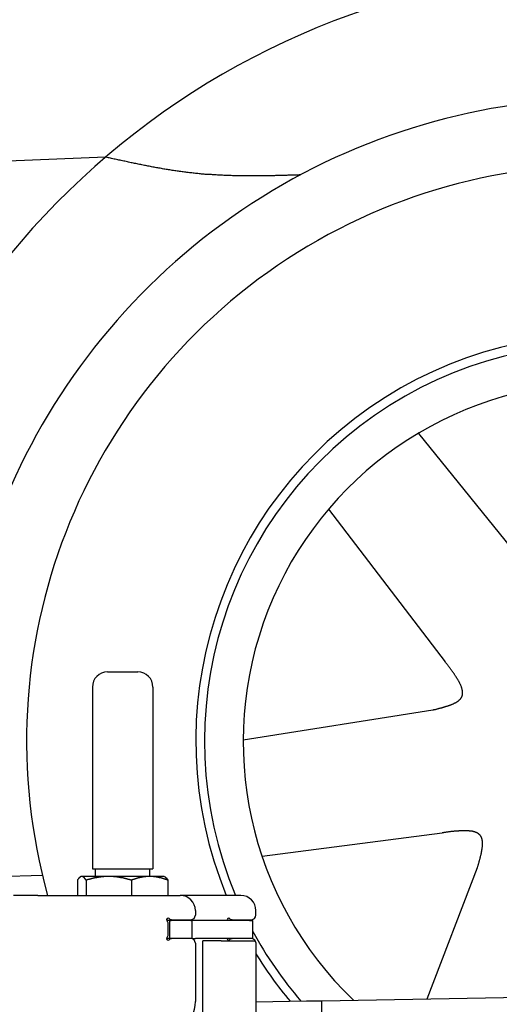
# Model space of a CAD drawing. Extents: x 1073 to 6773, y 5991 to 11916.
# Tile 54 of 65: x 4452 to 4768, y 10281 to 10930. Entities that reach past the tile are written whole.
import ezdxf

# ---------------------------------------------------------------- set-up
doc = ezdxf.new("R2010")
doc.units = 0
doc.layers.get('0').update_dxf_attribs({"linetype": 'CONTINUOUS'})
doc.layers.add('CAR', color=10, linetype='CONTINUOUS')

msp = doc.modelspace()

# ---------------------------------------------------------------- linework, layer by layer
for p, q in [((4509.57, 10499.98), (4529.57, 10499.98)), ((4499.57, 10489.98), (4499.57, 10369.98)), ((4539.57, 10489.98), (4539.57, 10369.98)), ((4492.07, 10364.98), (4491.61, 10364.71)), ((4492.52, 10364.98), (4492.07, 10364.98)), ((4510.35, 10364.98), (4492.52, 10364.98)), ((4499.57, 10369.98), (4539.57, 10369.98)), ((4501.57, 10364.98), (4501.57, 10369.98)), ((4537.39, 10364.98), (4510.35, 10364.98)), ((4547.07, 10364.98), (4537.39, 10364.98)), ((4537.57, 10364.98), (4537.57, 10369.98)), ((4547.07, 10364.98), (4547.53, 10364.71)), ((4489.65, 10362.52), (4489.65, 10352.48)), ((4495.39, 10362.52), (4495.39, 10352.48)), ((4525.31, 10362.52), (4525.31, 10352.48)), ((4549.48, 10362.52), (4549.48, 10352.48)), ((4463.57, 10352.48), (4447.57, 10352.48)), ((4463.57, 10352.48), (4557.57, 10352.48)), ((4597.57, 10352.48), (4557.57, 10352.48)), ((4567.57, 10342.48), (4567.57, 10339.48)), ((4607.57, 10339.48), (4607.57, 10342.48)), ((4550.57, 10335.98), (4548.7, 10335.98)), ((4549.57, 10326.62), (4549.57, 10333.83)), ((4550.57, 10335.98), (4551.57, 10335.98)), ((4550.57, 10335.98), (4550.57, 10323.98)), ((4564.57, 10335.98), (4551.57, 10335.98)), ((4552.21, 10336.48), (4564.57, 10336.48)), ((4564.57, 10335.98), (4565.57, 10335.98)), ((4567.74, 10335.98), (4565.57, 10335.98)), ((4565.57, 10323.98), (4565.57, 10335.98)), ((4603.4, 10335.98), (4567.74, 10335.98)), ((4592.21, 10336.48), (4604.57, 10336.48)), ((4603.4, 10335.98), (4605.57, 10335.98)), ((4605.57, 10323.98), (4605.57, 10335.98)), ((4548.68, 10323.98), (4548.57, 10323.98)), ((4550.57, 10323.98), (4548.68, 10323.98)), ((4551.57, 10323.98), (4550.57, 10323.98)), ((4552.21, 10323.98), (4551.57, 10323.98)), ((4564.57, 10323.98), (4552.21, 10323.98)), ((4565.57, 10323.98), (4564.57, 10323.98)), ((4565.57, 10323.98), (4567.74, 10323.98)), ((4567.57, 10320.98), (4567.57, 10282.48)), ((4603.4, 10323.98), (4567.74, 10323.98)), ((4572.57, 10243.9), (4572.57, 10322.48)), ((4584.57, 10322.48), (4572.57, 10322.48)), ((4584.57, 10322.48), (4606.57, 10322.48)), ((4605.57, 10323.98), (4603.4, 10323.98)), ((4607.57, 10321.48), (4607.57, 10199.54)), ((4651.05, 10283.01), (6015.84, 10306.83)), ((4607.57, 10282.25), (4641.05, 10282.84)), ((4641.05, 10282.84), (4651.05, 10283.01)), ((4651.19, 10275.01), (4651.05, 10283.01))]:
    msp.add_line(p, q)
for points in [[(4492.52, 10365, 0), (4492.49, 10365, 0), (4492.46, 10365, 0), (4492.43, 10365, 0), (4492.4, 10365, 0), (4492.37, 10365, 0), (4492.35, 10365, 0), (4492.32, 10365, 0), (4492.29, 10365, 0), (4492.26, 10365, 0), (4492.23, 10365, 0), (4492.2, 10364.9, 0), (4492.17, 10364.9, 0), (4492.14, 10364.9, 0), (4492.11, 10364.9, 0), (4492.08, 10364.9, 0), (4492.06, 10364.9, 0), (4492.03, 10364.9, 0), (4492, 10364.9, 0), (4491.97, 10364.9, 0), (4491.94, 10364.9, 0), (4491.91, 10364.9, 0), (4491.88, 10364.8, 0), (4491.85, 10364.8, 0), (4491.82, 10364.8, 0), (4491.8, 10364.8, 0), (4491.77, 10364.8, 0), (4491.74, 10364.8, 0), (4491.71, 10364.8, 0), (4491.68, 10364.8, 0), (4491.65, 10364.7, 0), (4491.62, 10364.7, 0), (4491.59, 10364.7, 0), (4491.56, 10364.7, 0), (4491.53, 10364.7, 0), (4491.5, 10364.7, 0), (4491.48, 10364.6, 0), (4491.45, 10364.6, 0), (4491.42, 10364.6, 0), (4491.39, 10364.6, 0), (4491.36, 10364.6, 0), (4491.33, 10364.5, 0), (4491.3, 10364.5, 0), (4491.27, 10364.5, 0), (4491.24, 10364.5, 0), (4491.21, 10364.4, 0), (4491.18, 10364.4, 0), (4491.15, 10364.4, 0), (4491.12, 10364.4, 0), (4491.09, 10364.3, 0), (4491.06, 10364.3, 0), (4491.03, 10364.3, 0), (4491, 10364.3, 0), (4490.97, 10364.2, 0), (4490.94, 10364.2, 0), (4490.91, 10364.2, 0), (4490.88, 10364.1, 0), (4490.85, 10364.1, 0), (4490.82, 10364.1, 0), (4490.79, 10364, 0), (4490.76, 10364, 0), (4490.73, 10364, 0), (4490.7, 10364, 0), (4490.67, 10363.9, 0), (4490.64, 10363.9, 0), (4490.61, 10363.8, 0), (4490.58, 10363.8, 0), (4490.55, 10363.8, 0), (4490.52, 10363.7, 0), (4490.49, 10363.7, 0), (4490.46, 10363.7, 0), (4490.42, 10363.6, 0), (4490.39, 10363.6, 0), (4490.36, 10363.5, 0), (4490.33, 10363.5, 0), (4490.3, 10363.5, 0), (4490.27, 10363.4, 0), (4490.24, 10363.4, 0), (4490.2, 10363.3, 0), (4490.17, 10363.3, 0), (4490.14, 10363.3, 0), (4490.11, 10363.2, 0), (4490.08, 10363.2, 0), (4490.04, 10363.1, 0), (4490.01, 10363.1, 0), (4489.98, 10363, 0), (4489.95, 10363, 0), (4489.91, 10362.9, 0), (4489.88, 10362.9, 0), (4489.85, 10362.8, 0), (4489.82, 10362.8, 0), (4489.78, 10362.7, 0), (4489.75, 10362.7, 0), (4489.72, 10362.6, 0), (4489.68, 10362.6, 0), (4489.65, 10362.5, 0)], [(4495.39, 10362.5, 0), (4495.36, 10362.6, 0), (4495.32, 10362.6, 0), (4495.29, 10362.7, 0), (4495.26, 10362.7, 0), (4495.22, 10362.8, 0), (4495.19, 10362.8, 0), (4495.16, 10362.9, 0), (4495.12, 10362.9, 0), (4495.09, 10363, 0), (4495.06, 10363, 0), (4495.03, 10363.1, 0), (4494.99, 10363.1, 0), (4494.96, 10363.2, 0), (4494.93, 10363.2, 0), (4494.9, 10363.3, 0), (4494.87, 10363.3, 0), (4494.83, 10363.3, 0), (4494.8, 10363.4, 0), (4494.77, 10363.4, 0), (4494.74, 10363.5, 0), (4494.71, 10363.5, 0), (4494.68, 10363.5, 0), (4494.65, 10363.6, 0), (4494.61, 10363.6, 0), (4494.58, 10363.7, 0), (4494.55, 10363.7, 0), (4494.52, 10363.7, 0), (4494.49, 10363.8, 0), (4494.46, 10363.8, 0), (4494.43, 10363.8, 0), (4494.4, 10363.9, 0), (4494.37, 10363.9, 0), (4494.34, 10364, 0), (4494.31, 10364, 0), (4494.28, 10364, 0), (4494.25, 10364, 0), (4494.22, 10364.1, 0), (4494.19, 10364.1, 0), (4494.16, 10364.1, 0), (4494.13, 10364.2, 0), (4494.1, 10364.2, 0), (4494.07, 10364.2, 0), (4494.04, 10364.3, 0), (4494.01, 10364.3, 0), (4493.98, 10364.3, 0), (4493.95, 10364.3, 0), (4493.92, 10364.4, 0), (4493.89, 10364.4, 0), (4493.86, 10364.4, 0), (4493.83, 10364.4, 0), (4493.8, 10364.5, 0), (4493.77, 10364.5, 0), (4493.74, 10364.5, 0), (4493.71, 10364.5, 0), (4493.68, 10364.6, 0), (4493.65, 10364.6, 0), (4493.62, 10364.6, 0), (4493.59, 10364.6, 0), (4493.56, 10364.6, 0), (4493.53, 10364.7, 0), (4493.51, 10364.7, 0), (4493.48, 10364.7, 0), (4493.45, 10364.7, 0), (4493.42, 10364.7, 0), (4493.39, 10364.7, 0), (4493.36, 10364.8, 0), (4493.33, 10364.8, 0), (4493.3, 10364.8, 0), (4493.27, 10364.8, 0), (4493.24, 10364.8, 0), (4493.21, 10364.8, 0), (4493.19, 10364.8, 0), (4493.16, 10364.8, 0), (4493.13, 10364.9, 0), (4493.1, 10364.9, 0), (4493.07, 10364.9, 0), (4493.04, 10364.9, 0), (4493.01, 10364.9, 0), (4492.98, 10364.9, 0), (4492.95, 10364.9, 0), (4492.93, 10364.9, 0), (4492.9, 10364.9, 0), (4492.87, 10364.9, 0), (4492.84, 10364.9, 0), (4492.81, 10365, 0), (4492.78, 10365, 0), (4492.75, 10365, 0), (4492.72, 10365, 0), (4492.69, 10365, 0), (4492.66, 10365, 0), (4492.64, 10365, 0), (4492.61, 10365, 0), (4492.58, 10365, 0), (4492.55, 10365, 0), (4492.52, 10365, 0)], [(4510.35, 10365, 0), (4510.2, 10365, 0), (4510.04, 10365, 0), (4509.89, 10365, 0), (4509.74, 10365, 0), (4509.59, 10365, 0), (4509.44, 10365, 0), (4509.29, 10365, 0), (4509.14, 10365, 0), (4508.99, 10365, 0), (4508.84, 10365, 0), (4508.68, 10364.9, 0), (4508.53, 10364.9, 0), (4508.38, 10364.9, 0), (4508.23, 10364.9, 0), (4508.08, 10364.9, 0), (4507.93, 10364.9, 0), (4507.78, 10364.9, 0), (4507.63, 10364.9, 0), (4507.48, 10364.9, 0), (4507.33, 10364.9, 0), (4507.18, 10364.9, 0), (4507.03, 10364.8, 0), (4506.87, 10364.8, 0), (4506.72, 10364.8, 0), (4506.57, 10364.8, 0), (4506.42, 10364.8, 0), (4506.27, 10364.8, 0), (4506.12, 10364.8, 0), (4505.97, 10364.8, 0), (4505.82, 10364.7, 0), (4505.66, 10364.7, 0), (4505.51, 10364.7, 0), (4505.36, 10364.7, 0), (4505.21, 10364.7, 0), (4505.06, 10364.7, 0), (4504.91, 10364.6, 0), (4504.75, 10364.6, 0), (4504.6, 10364.6, 0), (4504.45, 10364.6, 0), (4504.29, 10364.6, 0), (4504.14, 10364.5, 0), (4503.99, 10364.5, 0), (4503.84, 10364.5, 0), (4503.68, 10364.5, 0), (4503.53, 10364.4, 0), (4503.37, 10364.4, 0), (4503.22, 10364.4, 0), (4503.06, 10364.4, 0), (4502.91, 10364.3, 0), (4502.75, 10364.3, 0), (4502.6, 10364.3, 0), (4502.44, 10364.3, 0), (4502.29, 10364.2, 0), (4502.13, 10364.2, 0), (4501.98, 10364.2, 0), (4501.82, 10364.1, 0), (4501.66, 10364.1, 0), (4501.5, 10364.1, 0), (4501.35, 10364, 0), (4501.19, 10364, 0), (4501.03, 10364, 0), (4500.87, 10364, 0), (4500.71, 10363.9, 0), (4500.55, 10363.9, 0), (4500.39, 10363.8, 0), (4500.23, 10363.8, 0), (4500.07, 10363.8, 0), (4499.91, 10363.7, 0), (4499.75, 10363.7, 0), (4499.59, 10363.7, 0), (4499.43, 10363.6, 0), (4499.27, 10363.6, 0), (4499.1, 10363.5, 0), (4498.94, 10363.5, 0), (4498.78, 10363.5, 0), (4498.61, 10363.4, 0), (4498.45, 10363.4, 0), (4498.28, 10363.3, 0), (4498.12, 10363.3, 0), (4497.95, 10363.3, 0), (4497.78, 10363.2, 0), (4497.62, 10363.2, 0), (4497.45, 10363.1, 0), (4497.28, 10363.1, 0), (4497.11, 10363, 0), (4496.94, 10363, 0), (4496.77, 10362.9, 0), (4496.6, 10362.9, 0), (4496.43, 10362.8, 0), (4496.26, 10362.8, 0), (4496.08, 10362.7, 0), (4495.91, 10362.7, 0), (4495.74, 10362.6, 0), (4495.56, 10362.6, 0), (4495.39, 10362.5, 0)], [(4525.31, 10362.5, 0), (4525.13, 10362.6, 0), (4524.96, 10362.6, 0), (4524.78, 10362.7, 0), (4524.61, 10362.7, 0), (4524.44, 10362.8, 0), (4524.27, 10362.8, 0), (4524.1, 10362.9, 0), (4523.92, 10362.9, 0), (4523.75, 10363, 0), (4523.59, 10363, 0), (4523.42, 10363.1, 0), (4523.25, 10363.1, 0), (4523.08, 10363.2, 0), (4522.91, 10363.2, 0), (4522.75, 10363.3, 0), (4522.58, 10363.3, 0), (4522.41, 10363.3, 0), (4522.25, 10363.4, 0), (4522.08, 10363.4, 0), (4521.92, 10363.5, 0), (4521.76, 10363.5, 0), (4521.59, 10363.5, 0), (4521.43, 10363.6, 0), (4521.27, 10363.6, 0), (4521.11, 10363.7, 0), (4520.94, 10363.7, 0), (4520.78, 10363.7, 0), (4520.62, 10363.8, 0), (4520.46, 10363.8, 0), (4520.3, 10363.8, 0), (4520.14, 10363.9, 0), (4519.98, 10363.9, 0), (4519.82, 10364, 0), (4519.66, 10364, 0), (4519.51, 10364, 0), (4519.35, 10364, 0), (4519.19, 10364.1, 0), (4519.03, 10364.1, 0), (4518.88, 10364.1, 0), (4518.72, 10364.2, 0), (4518.56, 10364.2, 0), (4518.41, 10364.2, 0), (4518.25, 10364.3, 0), (4518.1, 10364.3, 0), (4517.94, 10364.3, 0), (4517.79, 10364.3, 0), (4517.63, 10364.4, 0), (4517.48, 10364.4, 0), (4517.32, 10364.4, 0), (4517.17, 10364.4, 0), (4517.01, 10364.5, 0), (4516.86, 10364.5, 0), (4516.71, 10364.5, 0), (4516.55, 10364.5, 0), (4516.4, 10364.6, 0), (4516.25, 10364.6, 0), (4516.1, 10364.6, 0), (4515.94, 10364.6, 0), (4515.79, 10364.6, 0), (4515.64, 10364.7, 0), (4515.49, 10364.7, 0), (4515.33, 10364.7, 0), (4515.18, 10364.7, 0), (4515.03, 10364.7, 0), (4514.88, 10364.7, 0), (4514.73, 10364.8, 0), (4514.58, 10364.8, 0), (4514.42, 10364.8, 0), (4514.27, 10364.8, 0), (4514.12, 10364.8, 0), (4513.97, 10364.8, 0), (4513.82, 10364.8, 0), (4513.67, 10364.8, 0), (4513.52, 10364.9, 0), (4513.37, 10364.9, 0), (4513.22, 10364.9, 0), (4513.07, 10364.9, 0), (4512.92, 10364.9, 0), (4512.76, 10364.9, 0), (4512.61, 10364.9, 0), (4512.46, 10364.9, 0), (4512.31, 10364.9, 0), (4512.16, 10364.9, 0), (4512.01, 10364.9, 0), (4511.86, 10365, 0), (4511.71, 10365, 0), (4511.56, 10365, 0), (4511.41, 10365, 0), (4511.26, 10365, 0), (4511.1, 10365, 0), (4510.95, 10365, 0), (4510.8, 10365, 0), (4510.65, 10365, 0), (4510.5, 10365, 0), (4510.35, 10365, 0)], [(4537.39, 10365, 0), (4537.27, 10365, 0), (4537.15, 10365, 0), (4537.03, 10365, 0), (4536.91, 10365, 0), (4536.78, 10365, 0), (4536.66, 10365, 0), (4536.54, 10365, 0), (4536.42, 10365, 0), (4536.29, 10365, 0), (4536.17, 10365, 0), (4536.05, 10364.9, 0), (4535.93, 10364.9, 0), (4535.81, 10364.9, 0), (4535.69, 10364.9, 0), (4535.56, 10364.9, 0), (4535.44, 10364.9, 0), (4535.32, 10364.9, 0), (4535.2, 10364.9, 0), (4535.08, 10364.9, 0), (4534.95, 10364.9, 0), (4534.83, 10364.9, 0), (4534.71, 10364.8, 0), (4534.59, 10364.8, 0), (4534.47, 10364.8, 0), (4534.34, 10364.8, 0), (4534.22, 10364.8, 0), (4534.1, 10364.8, 0), (4533.98, 10364.8, 0), (4533.86, 10364.8, 0), (4533.73, 10364.7, 0), (4533.61, 10364.7, 0), (4533.49, 10364.7, 0), (4533.37, 10364.7, 0), (4533.24, 10364.7, 0), (4533.12, 10364.7, 0), (4533, 10364.6, 0), (4532.87, 10364.6, 0), (4532.75, 10364.6, 0), (4532.63, 10364.6, 0), (4532.5, 10364.6, 0), (4532.38, 10364.5, 0), (4532.26, 10364.5, 0), (4532.13, 10364.5, 0), (4532.01, 10364.5, 0), (4531.88, 10364.4, 0), (4531.76, 10364.4, 0), (4531.63, 10364.4, 0), (4531.51, 10364.4, 0), (4531.38, 10364.3, 0), (4531.26, 10364.3, 0), (4531.13, 10364.3, 0), (4531.01, 10364.3, 0), (4530.88, 10364.2, 0), (4530.76, 10364.2, 0), (4530.63, 10364.2, 0), (4530.5, 10364.1, 0), (4530.38, 10364.1, 0), (4530.25, 10364.1, 0), (4530.12, 10364, 0), (4529.99, 10364, 0), (4529.87, 10364, 0), (4529.74, 10364, 0), (4529.61, 10363.9, 0), (4529.48, 10363.9, 0), (4529.35, 10363.8, 0), (4529.22, 10363.8, 0), (4529.09, 10363.8, 0), (4528.96, 10363.7, 0), (4528.83, 10363.7, 0), (4528.7, 10363.7, 0), (4528.57, 10363.6, 0), (4528.44, 10363.6, 0), (4528.31, 10363.5, 0), (4528.18, 10363.5, 0), (4528.04, 10363.5, 0), (4527.91, 10363.4, 0), (4527.78, 10363.4, 0), (4527.64, 10363.3, 0), (4527.51, 10363.3, 0), (4527.37, 10363.3, 0), (4527.24, 10363.2, 0), (4527.1, 10363.2, 0), (4526.97, 10363.1, 0), (4526.83, 10363.1, 0), (4526.7, 10363, 0), (4526.56, 10363, 0), (4526.42, 10362.9, 0), (4526.28, 10362.9, 0), (4526.15, 10362.8, 0), (4526.01, 10362.8, 0), (4525.87, 10362.7, 0), (4525.73, 10362.7, 0), (4525.59, 10362.6, 0), (4525.45, 10362.6, 0), (4525.31, 10362.5, 0)], [(4549.48, 10362.5, 0), (4549.34, 10362.6, 0), (4549.2, 10362.6, 0), (4549.06, 10362.7, 0), (4548.92, 10362.7, 0), (4548.78, 10362.8, 0), (4548.64, 10362.8, 0), (4548.5, 10362.9, 0), (4548.37, 10362.9, 0), (4548.23, 10363, 0), (4548.09, 10363, 0), (4547.96, 10363.1, 0), (4547.82, 10363.1, 0), (4547.68, 10363.2, 0), (4547.55, 10363.2, 0), (4547.41, 10363.3, 0), (4547.28, 10363.3, 0), (4547.15, 10363.3, 0), (4547.01, 10363.4, 0), (4546.88, 10363.4, 0), (4546.75, 10363.5, 0), (4546.61, 10363.5, 0), (4546.48, 10363.5, 0), (4546.35, 10363.6, 0), (4546.22, 10363.6, 0), (4546.09, 10363.7, 0), (4545.96, 10363.7, 0), (4545.83, 10363.7, 0), (4545.7, 10363.8, 0), (4545.57, 10363.8, 0), (4545.44, 10363.8, 0), (4545.31, 10363.9, 0), (4545.18, 10363.9, 0), (4545.05, 10364, 0), (4544.92, 10364, 0), (4544.8, 10364, 0), (4544.67, 10364, 0), (4544.54, 10364.1, 0), (4544.41, 10364.1, 0), (4544.29, 10364.1, 0), (4544.16, 10364.2, 0), (4544.03, 10364.2, 0), (4543.91, 10364.2, 0), (4543.78, 10364.3, 0), (4543.66, 10364.3, 0), (4543.53, 10364.3, 0), (4543.41, 10364.3, 0), (4543.28, 10364.4, 0), (4543.16, 10364.4, 0), (4543.03, 10364.4, 0), (4542.91, 10364.4, 0), (4542.78, 10364.5, 0), (4542.66, 10364.5, 0), (4542.53, 10364.5, 0), (4542.41, 10364.5, 0), (4542.29, 10364.6, 0), (4542.16, 10364.6, 0), (4542.04, 10364.6, 0), (4541.92, 10364.6, 0), (4541.79, 10364.6, 0), (4541.67, 10364.7, 0), (4541.55, 10364.7, 0), (4541.42, 10364.7, 0), (4541.3, 10364.7, 0), (4541.18, 10364.7, 0), (4541.06, 10364.7, 0), (4540.93, 10364.8, 0), (4540.81, 10364.8, 0), (4540.69, 10364.8, 0), (4540.57, 10364.8, 0), (4540.45, 10364.8, 0), (4540.32, 10364.8, 0), (4540.2, 10364.8, 0), (4540.08, 10364.8, 0), (4539.96, 10364.9, 0), (4539.84, 10364.9, 0), (4539.71, 10364.9, 0), (4539.59, 10364.9, 0), (4539.47, 10364.9, 0), (4539.35, 10364.9, 0), (4539.23, 10364.9, 0), (4539.1, 10364.9, 0), (4538.98, 10364.9, 0), (4538.86, 10364.9, 0), (4538.74, 10364.9, 0), (4538.62, 10365, 0), (4538.49, 10365, 0), (4538.37, 10365, 0), (4538.25, 10365, 0), (4538.13, 10365, 0), (4538.01, 10365, 0), (4537.88, 10365, 0), (4537.76, 10365, 0), (4537.64, 10365, 0), (4537.52, 10365, 0), (4537.39, 10365, 0)], [(4547.53, 10364.7, 0), (4547.55, 10364.7, 0), (4547.57, 10364.7, 0), (4547.59, 10364.7, 0), (4547.61, 10364.7, 0), (4547.62, 10364.7, 0), (4547.64, 10364.6, 0), (4547.66, 10364.6, 0), (4547.68, 10364.6, 0), (4547.7, 10364.6, 0), (4547.72, 10364.6, 0), (4547.74, 10364.6, 0), (4547.76, 10364.6, 0), (4547.78, 10364.5, 0), (4547.8, 10364.5, 0), (4547.82, 10364.5, 0), (4547.84, 10364.5, 0), (4547.86, 10364.5, 0), (4547.88, 10364.5, 0), (4547.9, 10364.5, 0), (4547.92, 10364.4, 0), (4547.94, 10364.4, 0), (4547.96, 10364.4, 0), (4547.98, 10364.4, 0), (4548, 10364.4, 0), (4548.02, 10364.4, 0), (4548.04, 10364.3, 0), (4548.06, 10364.3, 0), (4548.08, 10364.3, 0), (4548.1, 10364.3, 0), (4548.12, 10364.3, 0), (4548.14, 10364.3, 0), (4548.16, 10364.2, 0), (4548.18, 10364.2, 0), (4548.2, 10364.2, 0), (4548.22, 10364.2, 0), (4548.24, 10364.2, 0), (4548.26, 10364.1, 0), (4548.28, 10364.1, 0), (4548.3, 10364.1, 0), (4548.32, 10364.1, 0), (4548.34, 10364.1, 0), (4548.36, 10364, 0), (4548.38, 10364, 0), (4548.4, 10364, 0), (4548.42, 10364, 0), (4548.44, 10363.9, 0), (4548.46, 10363.9, 0), (4548.48, 10363.9, 0), (4548.5, 10363.9, 0), (4548.52, 10363.9, 0), (4548.54, 10363.8, 0), (4548.56, 10363.8, 0), (4548.58, 10363.8, 0), (4548.6, 10363.8, 0), (4548.62, 10363.7, 0), (4548.64, 10363.7, 0), (4548.67, 10363.7, 0), (4548.69, 10363.7, 0), (4548.71, 10363.6, 0), (4548.73, 10363.6, 0), (4548.75, 10363.6, 0), (4548.77, 10363.6, 0), (4548.79, 10363.5, 0), (4548.81, 10363.5, 0), (4548.83, 10363.5, 0), (4548.85, 10363.4, 0), (4548.87, 10363.4, 0), (4548.9, 10363.4, 0), (4548.92, 10363.4, 0), (4548.94, 10363.3, 0), (4548.96, 10363.3, 0), (4548.98, 10363.3, 0), (4549, 10363.2, 0), (4549.02, 10363.2, 0), (4549.04, 10363.2, 0), (4549.07, 10363.2, 0), (4549.09, 10363.1, 0), (4549.11, 10363.1, 0), (4549.13, 10363.1, 0), (4549.15, 10363, 0), (4549.17, 10363, 0), (4549.2, 10363, 0), (4549.22, 10362.9, 0), (4549.24, 10362.9, 0), (4549.26, 10362.9, 0), (4549.28, 10362.8, 0), (4549.31, 10362.8, 0), (4549.33, 10362.8, 0), (4549.35, 10362.7, 0), (4549.37, 10362.7, 0), (4549.39, 10362.7, 0), (4549.42, 10362.6, 0), (4549.44, 10362.6, 0), (4549.46, 10362.6, 0), (4549.48, 10362.5, 0)]]:
    msp.add_polyline3d(points)
for centre, radius, start, end in [((4509.57, 10489.98), 10, 90, 180), ((4529.57, 10489.98), 10, 0, 90), ((4557.57, 10342.48), 10, 0, 90), ((4597.57, 10342.48), 10, 0, 90), ((4564.57, 10339.48), 3, 270, 0), ((4604.57, 10339.48), 3, 270, 0), ((4549.57, 10336.48), 1, 48.59038, 221.40962), ((4546.57, 10333.83), 3, 0, 41.40962), ((4552.21, 10339.48), 3, 228.59038, 270), ((4589.57, 10336.48), 1, 48.59038, 210), ((4592.21, 10339.48), 3, 228.59038, 270), ((4546.57, 10326.62), 3, 318.59038, 0), ((4549.57, 10323.98), 1, 138.59038, 311.40962), ((4552.21, 10320.98), 3, 90, 131.40962), ((4564.57, 10320.98), 3, 0, 90), ((4589.57, 10323.98), 1, 180, 311.40962), ((4592.21, 10320.98), 3, 90, 131.40962), ((4604.57, 10320.98), 3, 22.00087, 90), ((4606.57, 10321.48), 1, 0, 90), ((4542.57, 10282.48), 25, 270, 0)]:
    msp.add_arc(centre, radius, start, end)
at = {"layer": 'CAR'}
for p, q in [((4714.85, 10657.31), (4799.69, 10552.47)), ((4655.51, 10607.41), (4732.61, 10506.57)), ((4599.16, 10455.11), (4724.36, 10474.89)), ((4611.58, 10378.4), (4730.57, 10393.85)), ((2453.84, 10301.95), (4466.57, 10365.91)), ((4427.32, 10364.66), (4466.57, 10365.91)), ((4720.58, 10284.22), (4753.88, 10370.87))]:
    msp.add_line(p, q, dxfattribs=at)
for points in [[(4508.31, 10839.8, 0), (4492.24, 10839.1, 0), (4476.17, 10838.4, 0), (4460.1, 10837.8, 0), (4444.03, 10837.1, 0)], [(4636.92, 10828, 0), (4636.1, 10828, 0), (4635.28, 10827.9, 0), (4634.47, 10827.9, 0), (4633.65, 10827.9, 0), (4632.83, 10827.9, 0), (4632.01, 10827.8, 0), (4631.19, 10827.8, 0), (4630.37, 10827.8, 0), (4629.56, 10827.8, 0), (4628.74, 10827.8, 0), (4627.92, 10827.7, 0), (4627.1, 10827.7, 0), (4626.28, 10827.7, 0), (4625.46, 10827.7, 0), (4624.65, 10827.7, 0), (4623.83, 10827.6, 0), (4623.01, 10827.6, 0), (4622.19, 10827.6, 0), (4621.38, 10827.6, 0), (4620.56, 10827.6, 0), (4619.74, 10827.5, 0), (4618.92, 10827.5, 0), (4618.1, 10827.5, 0), (4617.29, 10827.5, 0), (4616.47, 10827.5, 0), (4615.65, 10827.5, 0), (4614.83, 10827.5, 0), (4614.02, 10827.4, 0), (4613.2, 10827.4, 0), (4612.38, 10827.4, 0), (4611.57, 10827.4, 0), (4610.75, 10827.4, 0), (4609.93, 10827.4, 0), (4609.12, 10827.4, 0), (4608.3, 10827.4, 0), (4607.48, 10827.4, 0), (4606.67, 10827.4, 0), (4605.85, 10827.4, 0), (4605.03, 10827.4, 0), (4604.22, 10827.4, 0), (4603.4, 10827.4, 0), (4602.59, 10827.4, 0), (4601.77, 10827.4, 0), (4600.95, 10827.4, 0), (4600.14, 10827.4, 0), (4599.32, 10827.4, 0), (4598.51, 10827.4, 0), (4597.69, 10827.4, 0), (4596.88, 10827.4, 0), (4596.06, 10827.4, 0), (4595.25, 10827.5, 0), (4594.43, 10827.5, 0), (4593.62, 10827.5, 0), (4592.81, 10827.5, 0), (4591.99, 10827.5, 0), (4591.18, 10827.6, 0), (4590.36, 10827.6, 0), (4589.55, 10827.6, 0), (4588.74, 10827.6, 0), (4587.92, 10827.7, 0), (4587.11, 10827.7, 0), (4586.3, 10827.7, 0), (4585.48, 10827.8, 0), (4584.67, 10827.8, 0), (4583.86, 10827.8, 0), (4583.05, 10827.9, 0), (4582.23, 10827.9, 0), (4581.42, 10828, 0), (4580.61, 10828, 0), (4579.8, 10828.1, 0), (4578.99, 10828.1, 0), (4578.18, 10828.2, 0), (4577.37, 10828.2, 0), (4576.56, 10828.3, 0), (4575.75, 10828.3, 0), (4574.94, 10828.4, 0), (4574.13, 10828.4, 0), (4573.32, 10828.5, 0), (4572.51, 10828.6, 0), (4571.7, 10828.6, 0), (4570.89, 10828.7, 0), (4570.08, 10828.8, 0), (4569.27, 10828.9, 0), (4568.46, 10829, 0), (4567.65, 10829, 0), (4566.85, 10829.1, 0), (4566.04, 10829.2, 0), (4565.23, 10829.3, 0), (4564.42, 10829.4, 0), (4563.62, 10829.5, 0), (4562.81, 10829.6, 0), (4562, 10829.7, 0), (4561.2, 10829.8, 0), (4560.39, 10829.9, 0), (4559.59, 10830, 0), (4558.78, 10830.1, 0), (4557.97, 10830.2, 0), (4557.17, 10830.3, 0), (4556.36, 10830.4, 0), (4555.56, 10830.5, 0), (4554.76, 10830.7, 0), (4553.95, 10830.8, 0), (4553.15, 10830.9, 0), (4552.34, 10831, 0), (4551.54, 10831.2, 0), (4550.73, 10831.3, 0), (4549.93, 10831.4, 0), (4549.13, 10831.5, 0), (4548.32, 10831.7, 0), (4547.52, 10831.8, 0), (4546.72, 10831.9, 0), (4545.92, 10832.1, 0), (4545.11, 10832.2, 0), (4544.31, 10832.4, 0), (4543.51, 10832.5, 0), (4542.71, 10832.7, 0), (4541.9, 10832.8, 0), (4541.1, 10832.9, 0), (4540.3, 10833.1, 0), (4539.5, 10833.2, 0), (4538.7, 10833.4, 0), (4537.9, 10833.5, 0), (4537.1, 10833.7, 0), (4536.29, 10833.9, 0), (4535.49, 10834, 0), (4534.69, 10834.2, 0), (4533.89, 10834.3, 0), (4533.09, 10834.5, 0), (4532.29, 10834.6, 0), (4531.49, 10834.8, 0), (4530.69, 10835, 0), (4529.89, 10835.1, 0), (4529.09, 10835.3, 0), (4528.29, 10835.5, 0), (4527.49, 10835.6, 0), (4526.69, 10835.8, 0), (4525.89, 10836, 0), (4525.09, 10836.1, 0), (4524.29, 10836.3, 0), (4523.49, 10836.5, 0), (4522.69, 10836.6, 0), (4521.89, 10836.8, 0), (4521.09, 10837, 0), (4520.29, 10837.1, 0), (4519.49, 10837.3, 0), (4518.69, 10837.5, 0), (4517.9, 10837.7, 0), (4517.1, 10837.8, 0), (4516.3, 10838, 0), (4515.5, 10838.2, 0), (4514.7, 10838.4, 0), (4513.9, 10838.5, 0), (4513.1, 10838.7, 0), (4512.3, 10838.9, 0), (4511.5, 10839.1, 0), (4510.7, 10839.2, 0), (4509.9, 10839.4, 0), (4509.11, 10839.6, 0), (4508.31, 10839.8, 0)], [(4724.36, 10474.9, 0), (4724.72, 10475, 0), (4725.07, 10475.1, 0), (4725.42, 10475.2, 0), (4725.78, 10475.2, 0), (4726.13, 10475.3, 0), (4726.48, 10475.4, 0), (4726.84, 10475.5, 0), (4727.19, 10475.6, 0), (4727.54, 10475.7, 0), (4727.89, 10475.8, 0), (4728.24, 10475.9, 0), (4728.59, 10476, 0), (4728.93, 10476, 0), (4729.28, 10476.1, 0), (4729.62, 10476.2, 0), (4729.96, 10476.3, 0), (4730.3, 10476.4, 0), (4730.64, 10476.5, 0), (4730.98, 10476.6, 0), (4731.32, 10476.7, 0), (4731.65, 10476.8, 0), (4731.98, 10476.9, 0), (4732.31, 10477, 0), (4732.63, 10477.1, 0), (4732.96, 10477.2, 0), (4733.28, 10477.3, 0), (4733.6, 10477.4, 0), (4733.91, 10477.5, 0), (4734.23, 10477.6, 0), (4734.54, 10477.7, 0), (4734.84, 10477.8, 0), (4735.15, 10477.9, 0), (4735.45, 10478, 0), (4735.74, 10478.1, 0), (4736.04, 10478.2, 0), (4736.33, 10478.3, 0), (4736.61, 10478.4, 0), (4736.9, 10478.6, 0), (4737.17, 10478.7, 0), (4737.45, 10478.8, 0), (4737.72, 10478.9, 0), (4737.98, 10479, 0), (4738.25, 10479.2, 0), (4738.5, 10479.3, 0), (4738.76, 10479.4, 0), (4739, 10479.5, 0), (4739.25, 10479.7, 0), (4739.49, 10479.8, 0), (4739.72, 10479.9, 0), (4739.95, 10480.1, 0), (4740.17, 10480.2, 0), (4740.39, 10480.3, 0), (4740.6, 10480.5, 0), (4740.81, 10480.6, 0), (4741.01, 10480.8, 0), (4741.21, 10480.9, 0), (4741.4, 10481, 0), (4741.58, 10481.2, 0), (4741.76, 10481.3, 0), (4741.93, 10481.5, 0), (4742.1, 10481.7, 0), (4742.26, 10481.8, 0), (4742.42, 10482, 0), (4742.56, 10482.1, 0), (4742.7, 10482.3, 0), (4742.84, 10482.5, 0), (4742.96, 10482.7, 0), (4743.08, 10482.8, 0), (4743.2, 10483, 0), (4743.3, 10483.2, 0), (4743.4, 10483.4, 0), (4743.5, 10483.5, 0), (4743.58, 10483.7, 0), (4743.66, 10483.9, 0), (4743.73, 10484.1, 0), (4743.79, 10484.3, 0), (4743.85, 10484.5, 0), (4743.89, 10484.7, 0), (4743.94, 10484.9, 0), (4743.97, 10485.1, 0), (4744, 10485.3, 0), (4744.02, 10485.5, 0), (4744.04, 10485.7, 0), (4744.05, 10486, 0), (4744.05, 10486.2, 0), (4744.05, 10486.4, 0), (4744.04, 10486.6, 0), (4744.02, 10486.8, 0), (4744, 10487.1, 0), (4743.97, 10487.3, 0), (4743.94, 10487.5, 0), (4743.9, 10487.8, 0), (4743.85, 10488, 0), (4743.8, 10488.2, 0), (4743.75, 10488.5, 0), (4743.69, 10488.7, 0), (4743.62, 10489, 0), (4743.55, 10489.2, 0), (4743.47, 10489.5, 0), (4743.39, 10489.7, 0), (4743.3, 10490, 0), (4743.21, 10490.2, 0), (4743.11, 10490.5, 0), (4743.01, 10490.7, 0), (4742.9, 10491, 0), (4742.79, 10491.2, 0), (4742.68, 10491.5, 0), (4742.56, 10491.8, 0), (4742.43, 10492, 0), (4742.31, 10492.3, 0), (4742.17, 10492.6, 0), (4742.04, 10492.8, 0), (4741.9, 10493.1, 0), (4741.75, 10493.4, 0), (4741.6, 10493.6, 0), (4741.45, 10493.9, 0), (4741.3, 10494.2, 0), (4741.14, 10494.5, 0), (4740.98, 10494.7, 0), (4740.81, 10495, 0), (4740.64, 10495.3, 0), (4740.47, 10495.6, 0), (4740.29, 10495.9, 0), (4740.11, 10496.2, 0), (4739.93, 10496.4, 0), (4739.75, 10496.7, 0), (4739.56, 10497, 0), (4739.37, 10497.3, 0), (4739.18, 10497.6, 0), (4738.98, 10497.9, 0), (4738.79, 10498.2, 0), (4738.59, 10498.5, 0), (4738.39, 10498.8, 0), (4738.18, 10499, 0), (4737.97, 10499.3, 0), (4737.77, 10499.6, 0), (4737.56, 10499.9, 0), (4737.34, 10500.2, 0), (4737.13, 10500.5, 0), (4736.91, 10500.8, 0), (4736.7, 10501.1, 0), (4736.48, 10501.4, 0), (4736.26, 10501.7, 0), (4736.04, 10502, 0), (4735.81, 10502.3, 0), (4735.59, 10502.6, 0), (4735.36, 10502.9, 0), (4735.14, 10503.2, 0), (4734.91, 10503.5, 0), (4734.68, 10503.8, 0), (4734.45, 10504.1, 0), (4734.22, 10504.4, 0), (4733.99, 10504.7, 0), (4733.76, 10505, 0), (4733.53, 10505.4, 0), (4733.3, 10505.7, 0), (4733.07, 10506, 0), (4732.84, 10506.3, 0), (4732.61, 10506.6, 0)], [(4753.88, 10370.9, 0), (4753.98, 10371.2, 0), (4754.08, 10371.6, 0), (4754.18, 10371.9, 0), (4754.28, 10372.3, 0), (4754.38, 10372.6, 0), (4754.48, 10373, 0), (4754.58, 10373.3, 0), (4754.68, 10373.7, 0), (4754.78, 10374, 0), (4754.88, 10374.4, 0), (4754.98, 10374.7, 0), (4755.07, 10375.1, 0), (4755.17, 10375.4, 0), (4755.26, 10375.8, 0), (4755.35, 10376.1, 0), (4755.45, 10376.4, 0), (4755.54, 10376.8, 0), (4755.63, 10377.1, 0), (4755.71, 10377.5, 0), (4755.8, 10377.8, 0), (4755.88, 10378.1, 0), (4755.96, 10378.5, 0), (4756.04, 10378.8, 0), (4756.12, 10379.1, 0), (4756.2, 10379.5, 0), (4756.27, 10379.8, 0), (4756.35, 10380.1, 0), (4756.42, 10380.4, 0), (4756.48, 10380.8, 0), (4756.55, 10381.1, 0), (4756.61, 10381.4, 0), (4756.67, 10381.7, 0), (4756.73, 10382, 0), (4756.78, 10382.3, 0), (4756.83, 10382.7, 0), (4756.88, 10383, 0), (4756.93, 10383.3, 0), (4756.97, 10383.6, 0), (4757.01, 10383.9, 0), (4757.04, 10384.2, 0), (4757.08, 10384.5, 0), (4757.11, 10384.7, 0), (4757.13, 10385, 0), (4757.15, 10385.3, 0), (4757.17, 10385.6, 0), (4757.19, 10385.9, 0), (4757.2, 10386.1, 0), (4757.2, 10386.4, 0), (4757.2, 10386.7, 0), (4757.2, 10387, 0), (4757.2, 10387.2, 0), (4757.19, 10387.5, 0), (4757.17, 10387.7, 0), (4757.15, 10388, 0), (4757.13, 10388.2, 0), (4757.1, 10388.5, 0), (4757.07, 10388.7, 0), (4757.03, 10388.9, 0), (4756.99, 10389.2, 0), (4756.94, 10389.4, 0), (4756.89, 10389.6, 0), (4756.83, 10389.8, 0), (4756.77, 10390.1, 0), (4756.7, 10390.3, 0), (4756.63, 10390.5, 0), (4756.55, 10390.7, 0), (4756.46, 10390.9, 0), (4756.37, 10391.1, 0), (4756.27, 10391.2, 0), (4756.17, 10391.4, 0), (4756.06, 10391.6, 0), (4755.95, 10391.8, 0), (4755.83, 10391.9, 0), (4755.7, 10392.1, 0), (4755.57, 10392.3, 0), (4755.44, 10392.4, 0), (4755.29, 10392.6, 0), (4755.14, 10392.7, 0), (4754.99, 10392.8, 0), (4754.83, 10393, 0), (4754.66, 10393.1, 0), (4754.49, 10393.2, 0), (4754.32, 10393.3, 0), (4754.13, 10393.5, 0), (4753.95, 10393.6, 0), (4753.76, 10393.7, 0), (4753.56, 10393.8, 0), (4753.36, 10393.9, 0), (4753.15, 10394, 0), (4752.94, 10394.1, 0), (4752.72, 10394.1, 0), (4752.5, 10394.2, 0), (4752.27, 10394.3, 0), (4752.04, 10394.4, 0), (4751.81, 10394.5, 0), (4751.57, 10394.5, 0), (4751.32, 10394.6, 0), (4751.08, 10394.6, 0), (4750.82, 10394.7, 0), (4750.57, 10394.8, 0), (4750.31, 10394.8, 0), (4750.04, 10394.9, 0), (4749.77, 10394.9, 0), (4749.5, 10394.9, 0), (4749.23, 10395, 0), (4748.95, 10395, 0), (4748.66, 10395, 0), (4748.37, 10395.1, 0), (4748.08, 10395.1, 0), (4747.79, 10395.1, 0), (4747.49, 10395.1, 0), (4747.19, 10395.1, 0), (4746.89, 10395.2, 0), (4746.58, 10395.2, 0), (4746.27, 10395.2, 0), (4745.96, 10395.2, 0), (4745.64, 10395.2, 0), (4745.32, 10395.2, 0), (4745, 10395.2, 0), (4744.67, 10395.2, 0), (4744.34, 10395.2, 0), (4744.01, 10395.2, 0), (4743.68, 10395.2, 0), (4743.35, 10395.1, 0), (4743.01, 10395.1, 0), (4742.67, 10395.1, 0), (4742.32, 10395.1, 0), (4741.98, 10395.1, 0), (4741.63, 10395.1, 0), (4741.28, 10395, 0), (4740.93, 10395, 0), (4740.58, 10395, 0), (4740.23, 10394.9, 0), (4739.87, 10394.9, 0), (4739.51, 10394.9, 0), (4739.15, 10394.9, 0), (4738.79, 10394.8, 0), (4738.43, 10394.8, 0), (4738.06, 10394.7, 0), (4737.7, 10394.7, 0), (4737.33, 10394.7, 0), (4736.96, 10394.6, 0), (4736.59, 10394.6, 0), (4736.22, 10394.6, 0), (4735.85, 10394.5, 0), (4735.47, 10394.5, 0), (4735.1, 10394.4, 0), (4734.73, 10394.4, 0), (4734.35, 10394.3, 0), (4733.97, 10394.3, 0), (4733.6, 10394.2, 0), (4733.22, 10394.2, 0), (4732.84, 10394.1, 0), (4732.47, 10394.1, 0), (4732.09, 10394, 0), (4731.71, 10394, 0), (4731.33, 10393.9, 0), (4730.95, 10393.9, 0), (4730.57, 10393.9, 0)]]:
    msp.add_polyline3d(points, dxfattribs=at)
for centre, radius, start, end in [((4844.85, 10446.12), 517.9, 7.67103, 174.59489), ((4839.52, 10447.81), 430.79, 352.99458, 191.1732), ((4836.08, 10454.39), 379.96, 334.73723, 195.55872), ((4836.08, 10454.39), 268.2, 322.18063, 202.33317), ((4835.86, 10454.1), 262.27, 321.21218, 202.79718), ((4835.86, 10454.1), 236.71, 315.84327, 226.15673), ((4836.08, 10454.39), 268.2, 206.08144, 206.20043), ((4835.86, 10454.1), 262.27, 206.64599, 206.76827), ((4835.86, 10454.1), 262.27, 208.58553, 220.78782), ((4836.08, 10454.39), 268.2, 211.5683, 219.81937)]:
    msp.add_arc(centre, radius, start, end, dxfattribs=at)

doc.saveas('drawing.dxf')
